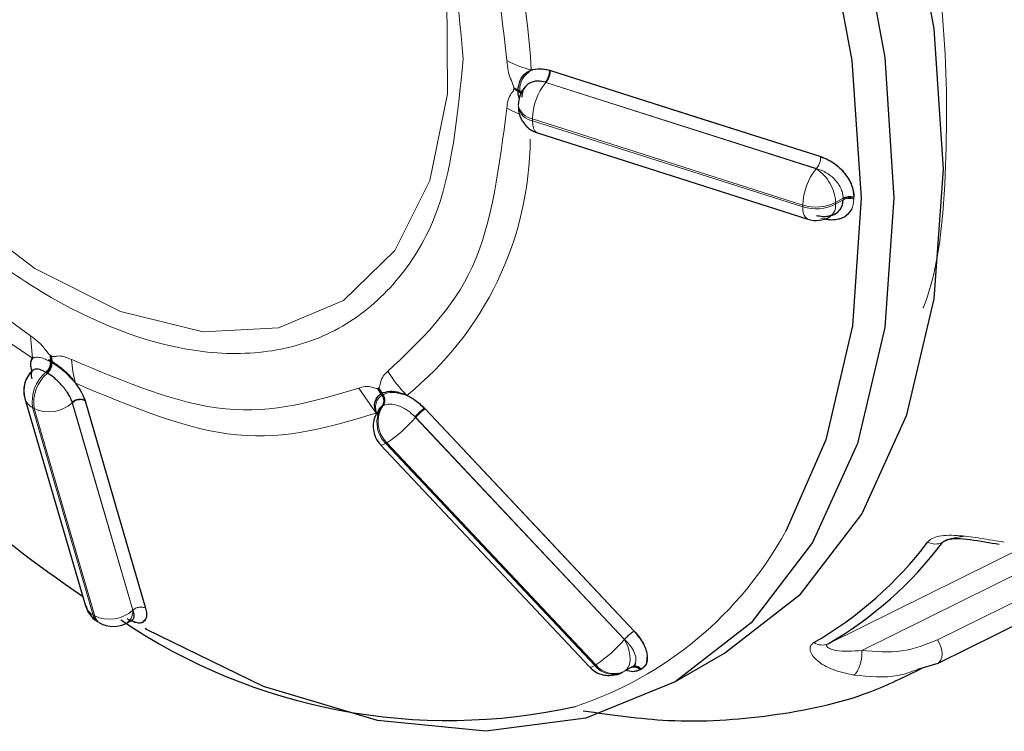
# Model space of a CAD drawing. Header units: millimetres. Extents: x 1 to 419, y 2 to 295.
# Tile 6 of 56: x 54.59 to 57.32, y 34.35 to 36.33. Entities that reach past the tile are written whole.
import ezdxf

# ---------------------------------------------------------------- set-up
doc = ezdxf.new("R2010")
doc.units = ezdxf.units.MM

msp = doc.modelspace()

# ---------------------------------------------------------------- linework, layer by layer
at = {"color": 7, "linetype": 'Continuous', "lineweight": 25}
for p, q in [((56.0555, 36.187), (56.0581, 36.1862)), ((55.9685, 36.1289), (55.9686, 36.1315)), ((55.9686, 36.1315), (55.9688, 36.1374)), ((55.9686, 36.1263), (55.9685, 36.1289)), ((55.9688, 36.1204), (55.9686, 36.1263)), ((55.9716, 36.1095), (55.9688, 36.1204)), ((56.0221, 36.0126), (56.7727, 35.7734)), ((56.0221, 36.0126), (56.7727, 35.7734)), ((56.8339, 35.78), (56.8339, 35.78)), ((56.8339, 35.78), (56.8339, 35.78)), ((56.844, 35.7858), (56.8487, 35.7885)), ((56.8452, 35.7865), (56.8487, 35.7885)), ((59.3904, 35.6577), (57.1334, 34.5408)), ((54.6647, 35.3843), (54.6698, 35.3814)), ((54.6698, 35.3814), (54.672, 35.3802)), ((54.672, 35.3802), (54.6742, 35.3788)), ((54.6742, 35.3788), (54.6794, 35.3758)), ((54.6187, 35.3549), (54.6181, 35.3569)), ((54.6196, 35.3516), (54.6187, 35.3549)), ((55.5837, 35.2863), (55.5873, 35.2885)), ((55.5873, 35.2885), (55.5888, 35.2895)), ((55.5888, 35.2895), (55.5905, 35.2903)), ((55.5905, 35.2903), (55.5942, 35.2923)), ((54.5993, 35.2762), (54.7674, 34.7007)), ((54.5993, 35.2762), (54.7674, 34.7007)), ((54.7657, 35.2717), (54.7663, 35.2697)), ((55.7083, 35.249), (55.7103, 35.2469)), ((55.5867, 35.1472), (56.1667, 34.5309)), ((55.5867, 35.1472), (56.1667, 34.5309)), ((54.7686, 34.701), (54.7746, 34.6839)), ((54.7686, 34.701), (54.7746, 34.6839)), ((54.8831, 34.6535), (54.898, 34.662)), ((54.8831, 34.6535), (54.8831, 34.6535)), ((54.894, 34.6597), (54.898, 34.662)), ((56.4038, 34.4897), (56.5411, 34.569)), ((56.281, 34.5291), (56.2826, 34.5301)), ((56.2826, 34.5301), (56.2842, 34.531)), ((56.2941, 34.5428), (56.2916, 34.5332)), ((56.3091, 34.5241), (56.3075, 34.5232)), ((56.3106, 34.525), (56.3091, 34.5241)), ((57.1334, 34.5408), (57.0768, 34.5236)), ((56.2222, 34.507), (56.2515, 34.5128))]:
    msp.add_line(p, q, dxfattribs=at)
at = {"color": 8, "linetype": 'Continuous', "lineweight": 18}
for p, q in [((56.0555, 36.187), (56.0581, 36.1862)), ((56.0581, 36.1862), (56.8085, 35.947)), ((55.9562, 36.1361), (55.9562, 36.1386)), ((55.9562, 36.1386), (55.9728, 36.1298)), ((55.9562, 36.1337), (55.9562, 36.1361)), ((55.9562, 36.1361), (55.9728, 36.1272)), ((55.9728, 36.1246), (55.9562, 36.1337)), ((55.9728, 36.1272), (55.9728, 36.1298)), ((56.0452, 36.1526), (56.0437, 36.1534)), ((56.0452, 36.1526), (56.0437, 36.1534)), ((56.7958, 35.9134), (56.0452, 36.1526)), ((56.7962, 35.9136), (56.0458, 36.1529)), ((55.9728, 36.1246), (55.9728, 36.1272)), ((55.9734, 36.0636), (55.937, 36.0811)), ((56.759, 35.8127), (56.0084, 36.0518)), ((56.0084, 36.0518), (56.0084, 36.0466)), ((56.759, 35.8075), (56.0084, 36.0466)), ((56.7958, 35.9134), (56.7962, 35.9136)), ((56.8704, 35.832), (56.8497, 35.8201)), ((56.8704, 35.8294), (56.8704, 35.832)), ((56.8704, 35.8294), (56.8704, 35.832)), ((56.8704, 35.8268), (56.8704, 35.8294)), ((56.8704, 35.8268), (56.8704, 35.8294)), ((56.759, 35.8075), (56.759, 35.8127)), ((56.8704, 35.8268), (56.8497, 35.8149)), ((56.8497, 35.8149), (56.8497, 35.8201)), ((59.3499, 35.7784), (56.9227, 34.5766)), ((59.3879, 35.7218), (57.1329, 34.606)), ((54.6205, 35.3873), (54.6148, 35.4498)), ((54.6699, 35.3958), (54.672, 35.3946)), ((54.6704, 35.3777), (54.6699, 35.3958)), ((54.672, 35.3946), (54.6742, 35.3933)), ((54.672, 35.3946), (54.6726, 35.3764)), ((54.6742, 35.3933), (54.6749, 35.3751)), ((54.6704, 35.3777), (54.6726, 35.3764)), ((54.6726, 35.3764), (54.6749, 35.3751)), ((54.6187, 35.3549), (54.6181, 35.3569)), ((54.6187, 35.3549), (54.6207, 35.3535)), ((54.6209, 35.3534), (54.6187, 35.3549)), ((54.6597, 35.3474), (54.6574, 35.3487)), ((54.6597, 35.3474), (54.6574, 35.3487)), ((54.6619, 35.3461), (54.6597, 35.3474)), ((54.6619, 35.3461), (54.6597, 35.3474)), ((55.5748, 35.2354), (55.526, 35.3048)), ((55.5785, 35.3038), (55.5801, 35.3047)), ((55.5904, 35.2845), (55.5785, 35.3038)), ((55.5801, 35.3047), (55.5816, 35.3056)), ((55.5801, 35.3047), (55.592, 35.2854)), ((55.5816, 35.3056), (55.5936, 35.2863)), ((55.5904, 35.2845), (55.592, 35.2854)), ((55.592, 35.2854), (55.5936, 35.2863)), ((54.7308, 35.2639), (54.7307, 35.2656)), ((54.7308, 35.2639), (54.7307, 35.2656)), ((54.8989, 34.6883), (54.7308, 35.2639)), ((54.8993, 34.6886), (54.7313, 35.2642)), ((54.7657, 35.2717), (54.7663, 35.2697)), ((54.7663, 35.2697), (54.9343, 34.694)), ((55.5922, 35.2552), (55.5906, 35.2542)), ((55.5922, 35.2552), (55.5906, 35.2542)), ((54.6251, 35.2479), (54.6206, 35.2504)), ((54.7888, 34.6749), (54.6206, 35.2504)), ((54.7933, 34.6723), (54.6251, 35.2479)), ((55.7083, 35.249), (55.7103, 35.2469)), ((55.7103, 35.2469), (56.2902, 34.6305)), ((55.6835, 35.2233), (55.6824, 35.2251)), ((55.6835, 35.2233), (55.6824, 35.2251)), ((56.2635, 34.607), (55.6835, 35.2233)), ((56.2639, 34.6072), (55.684, 35.2236)), ((55.6042, 35.1531), (55.601, 35.1513)), ((56.181, 34.535), (55.601, 35.1513)), ((56.1842, 34.5368), (55.6042, 35.1531)), ((56.8286, 34.5954), (57.3975, 34.877)), ((57.1659, 34.8858), (57.1464, 34.8761)), ((54.8989, 34.6883), (54.8993, 34.6886)), ((54.7888, 34.6749), (54.7933, 34.6723)), ((56.2635, 34.607), (56.2639, 34.6072)), ((56.181, 34.535), (56.1842, 34.5368)), ((56.281, 34.5291), (56.2603, 34.5172)), ((56.2842, 34.531), (56.2635, 34.519)), ((56.3075, 34.5232), (56.2856, 34.5183))]:
    msp.add_line(p, q, dxfattribs=at)
at = {"color": 7, "linetype": 'Continuous', "lineweight": 25, "flags": 128}
for points in [[(56.5411, 34.569), (56.5412, 34.569), (56.7526, 34.7328), (56.9227, 34.9552), (57.0473, 35.2305), (57.1232, 35.5522), (57.1488, 35.9122), (57.1232, 36.3016), (57.0473, 36.711), (56.9227, 37.1302), (56.7526, 37.5489), (56.5412, 37.9568), (56.2937, 38.3438), (56.0161, 38.7004), (55.7154, 39.0179), (55.3989, 39.2884), (55.0743, 39.5052), (54.7498, 39.663), (54.4333, 39.758), (54.1326, 39.7878), (53.855, 39.7516), (53.6076, 39.6504)], [(54.296, 39.6788), (54.6125, 39.5838), (54.9371, 39.4259), (55.2616, 39.2091), (55.5781, 38.9386), (55.8788, 38.6212), (56.1564, 38.2645), (56.4039, 37.8775), (56.6153, 37.4696), (56.7854, 37.051), (56.91, 36.6318), (56.986, 36.2224), (57.0115, 35.8329), (56.986, 35.4729), (56.91, 35.1513), (56.7854, 34.8759), (56.6153, 34.6536), (56.4039, 34.4898), (56.1564, 34.3886), (55.8788, 34.3524), (55.5781, 34.3821), (55.2616, 34.4771), (54.9371, 34.635), (54.9329, 34.6373)], [(54.3707, 39.5718), (54.5617, 39.508), (54.8801, 39.3541), (55.1986, 39.1422), (55.5093, 38.8776), (55.8047, 38.5668), (56.0775, 38.2175), (56.3209, 37.8381), (56.529, 37.4382), (56.6966, 37.0274), (56.8196, 36.616), (56.8949, 36.2141), (56.9208, 35.8315), (56.8965, 35.4777), (56.8228, 35.1615), (56.7113, 34.9079)], [(56.0581, 36.1862), (56.4783, 36.0522), (56.8085, 35.947)], [(54.7663, 35.2697), (54.8604, 34.9473), (54.9343, 34.694)], [(55.7103, 35.2469), (56.035, 34.9017), (56.2902, 34.6305)]]:
    msp.add_lwpolyline(points, dxfattribs=at)
at = {"color": 8, "linetype": 'Continuous', "lineweight": 18, "flags": 128}
for points in [[(54.3709, 38.2788), (54.6057, 38.1904), (54.8438, 38.0408), (55.074, 37.8369), (55.2856, 37.5882), (55.4687, 37.3064), (55.6148, 37.0047), (55.7169, 36.6971), (55.7704, 36.3981), (55.7728, 36.1216), (55.7238, 35.8805), (55.6259, 35.6862), (55.4836, 35.5477), (55.3035, 35.4715), (55.094, 35.4611), (54.8651, 35.5171), (54.6273, 35.6368), (54.3917, 35.8146)], [(55.978, 36.1263), (55.9758, 36.128), (55.9728, 36.1298)], [(55.9686, 36.1263), (55.9727, 36.1247), (55.9762, 36.1226)], [(55.9771, 36.1245), (55.9758, 36.1254), (55.9728, 36.1272)], [(55.9728, 36.1246), (55.9758, 36.1228), (55.9762, 36.1226)], [(56.0084, 36.0466), (56.0091, 36.0353), (56.0112, 36.0258), (56.0146, 36.0186), (56.0192, 36.0139), (56.0221, 36.0126)], [(56.0084, 36.0466), (56.0091, 36.0353), (56.0112, 36.0258), (56.0146, 36.0186), (56.0192, 36.0139), (56.0221, 36.0126)], [(55.601, 35.1513), (55.5943, 35.1479), (55.5895, 35.1465), (55.5868, 35.1472), (55.5867, 35.1472)], [(55.601, 35.1513), (55.5943, 35.1479), (55.5895, 35.1465), (55.5868, 35.1472), (55.5867, 35.1472)], [(57.1329, 34.606), (57.138, 34.5964), (57.1418, 34.5863), (57.1442, 34.5762), (57.1451, 34.5666), (57.1443, 34.5579), (57.1421, 34.5505), (57.1383, 34.5447), (57.1334, 34.5408)], [(56.1667, 34.5309), (56.1668, 34.5309), (56.1696, 34.5302), (56.1744, 34.5316), (56.181, 34.535)], [(56.1667, 34.5309), (56.1668, 34.5309), (56.1696, 34.5302), (56.1744, 34.5316), (56.181, 34.535)]]:
    msp.add_lwpolyline(points, dxfattribs=at)
at = {"color": 8, "linetype": 'Continuous', "lineweight": 18}
for centre, radius, start, end in [((53.2882, 36.0123), 2.7225, 3.6761, 29.4242), ((56.1299, 37.6527), 2.7222, 210.5753, 236.3256), ((56.0959, 36.5215), 0.3467, 242.7255, 254.8337), ((56.0038, 36.1873), 0.0543, 320.6832, 358.7854), ((55.9619, 36.1085), 0.0239, 47.9104, 73.7354), ((56.1713, 36.0494), 0.1629, 140.7004, 179.1395), ((55.9615, 36.1051), 0.0249, 51.3737, 73.7132), ((56.0153, 36.0983), 0.047, 189.7711, 261.4985), ((56.0153, 36.0931), 0.047, 189.773, 261.4982), ((55.0824, 36.0006), 0.9198, 308.8656, 359.692), ((56.7542, 35.948), 0.0543, 320.6947, 358.8909), ((56.9219, 35.8102), 0.1629, 140.7004, 179.1395), ((56.7376, 35.8201), 0.1099, 28.8556, 58.0453), ((56.7398, 35.8163), 0.1099, 1.9565, 31.1437), ((56.8886, 35.794), 0.0398, 72.2713, 117.0644), ((55.6342, 35.8329), 1.2665, 359.9548, 0.0718), ((55.4978, 35.8316), 1.4028, 359.9082, 0.0138), ((56.7919, 35.8009), 0.0336, 168.7233, 235.0299), ((56.7954, 35.9264), 0.1194, 252.2717, 297.0651), ((56.7954, 35.9212), 0.1194, 252.2717, 297.0651), ((56.8115, 35.8111), 0.0383, 305.698, 5.6204), ((54.6339, 35.3763), 0.0363, 310.5702, 8.121), ((54.6314, 35.3777), 0.039, 311.9059, 359.904), ((54.6362, 35.3749), 0.0362, 310.5497, 8.3766), ((54.6336, 35.3764), 0.039, 311.9337, 359.9127), ((54.6383, 35.3737), 0.0363, 310.6258, 8.1301), ((54.6359, 35.3751), 0.039, 311.9595, 359.9209), ((54.9686, 35.3906), 0.2395, 181.6574, 197.6402), ((54.728, 35.2663), 0.1085, 130.5493, 188.3766), ((54.7325, 35.2637), 0.1085, 130.5491, 188.3765), ((55.9241, 35.5458), 0.3719, 211.4828, 224.6532), ((55.5689, 35.2694), 0.0265, 325.0962, 46.0673), ((55.5705, 35.2703), 0.0265, 325.1385, 46.3418), ((55.5699, 35.2692), 0.0256, 324.17, 36.6327), ((55.5721, 35.2712), 0.0265, 325.1287, 46.0779), ((55.5715, 35.2701), 0.0256, 324.1866, 36.6411), ((55.5731, 35.271), 0.0256, 324.1996, 36.6494), ((54.6411, 35.2892), 0.0438, 197.2124, 242.1269), ((54.666, 35.3343), 0.0956, 244.6718, 312.5908), ((54.753, 35.2406), 0.032, 65.3713, 132.4922), ((55.659, 35.2106), 0.0795, 145.1374, 226.342), ((55.6559, 35.2088), 0.0795, 145.1378, 226.3419), ((55.78, 35.1419), 0.126, 123.5671, 139.568), ((55.3981, 35.4658), 0.3745, 303.3846, 319.6403), ((55.8056, 35.4012), 1.0313, 288.1846, 331.4217), ((57.1269, 34.9203), 0.0483, 242.9553, 293.7223), ((54.8093, 34.7136), 0.0438, 197.2141, 242.1268), ((54.8342, 34.7588), 0.0956, 244.6718, 312.5908), ((54.8608, 34.6846), 0.0383, 305.698, 5.6204), ((54.9209, 34.665), 0.032, 65.1644, 132.5246), ((54.8192, 34.6825), 0.0314, 194.047, 235.3545), ((54.8227, 34.6793), 0.0303, 193.3308, 238.5651), ((56.3596, 34.5258), 0.1256, 123.5142, 139.5948), ((55.9781, 34.8495), 0.3745, 303.3846, 319.6403), ((56.1694, 34.5501), 0.1099, 1.9565, 31.1437), ((56.8121, 34.6324), 0.0406, 236.347, 294.129), ((56.2411, 34.5501), 0.0383, 305.698, 5.6204), ((56.2319, 34.5763), 0.0656, 219.043, 295.6504), ((56.2351, 34.5781), 0.0656, 219.043, 295.6504), ((56.292, 34.5107), 0.0215, 43.997, 115.9555), ((56.2921, 34.5104), 0.0219, 39.0405, 115.6511), ((56.0448, 34.9813), 0.528, 299.8312, 300.0297), ((56.0456, 34.9816), 0.5279, 299.9412, 300.1397)]:
    msp.add_arc(centre, radius, start, end, dxfattribs=at)
at = {"color": 7, "linetype": 'Continuous', "lineweight": 25}
for centre, radius, start, end in [((56.0452, 36.0903), 0.0762, 136.6187, 179.9904), ((57.1478, 38.2176), 4.2293, 210.0616, 235.6216), ((56.7958, 35.846), 0.0762, 252.3246, 300), ((54.6724, 35.2976), 0.0762, 130.581, 196.2852), ((54.6724, 35.2976), 0.0762, 132.7481, 196.2852), ((56.2594, 35.5165), 1.06, 300.0107, 322.9127), ((56.2946, 35.52), 1.0678, 300.0107, 322.9127), ((54.845, 34.7194), 0.0762, 240.0013, 300), ((55.7748, 36.0035), 1.621, 235.892, 282.5674)]:
    msp.add_arc(centre, radius, start, end, dxfattribs=at)
at = {"color": 8, "linetype": 'Continuous', "lineweight": 18}
for points, knots in [([(54.9899, 39.5507), (55.1084, 39.491), (55.3524, 39.368), (55.7247, 39.0777), (56.0915, 38.707), (56.4295, 38.2637), (56.7164, 37.7756), (56.9362, 37.2734), (57.0812, 36.7884), (57.1581, 36.3318), (57.1607, 35.9124), (57.1377, 35.6382), (57.0929, 35.5275), (57.0925, 35.5267)], [0, 0, 0, 0, 0.093888, 0.1934, 0.297049, 0.402898, 0.508746, 0.612395, 0.711907, 0.805795, 0.899683, 0.999195, 1, 1, 1, 1]), ([(53.5281, 37.5378), (53.5434, 37.6951), (53.5669, 37.9372), (53.7096, 38.1624), (53.8572, 38.2885), (54.0405, 38.3543), (54.3068, 38.3601), (54.672, 38.2303), (55.0373, 37.9384), (55.3036, 37.6251), (55.4869, 37.3478), (55.6345, 37.0512), (55.7771, 36.6612), (55.8006, 36.3921), (55.8159, 36.2171)], [0, 0, 0, 0, 0.119728, 0.18418, 0.25, 0.31582, 0.380272, 0.5, 0.619728, 0.68418, 0.75, 0.81582, 0.880272, 1, 1, 1, 1]), ([(55.8159, 36.2171), (55.8006, 36.0598), (55.7771, 35.8177), (55.6345, 35.5925), (55.4869, 35.4664), (55.3036, 35.4006), (55.0373, 35.3948), (54.672, 35.5246), (54.3068, 35.8165), (54.0405, 36.1298), (53.8572, 36.4071), (53.7096, 36.7037), (53.5669, 37.0937), (53.5434, 37.3628), (53.5281, 37.5378)], [0, 0, 0, 0, 0.1197284, 0.1841803, 0.25, 0.3158197, 0.3802716, 0.5, 0.6197284, 0.6841803, 0.75, 0.8158197, 0.8802716, 1, 1, 1, 1]), ([(55.937, 36.2133), (55.9379, 36.204), (55.9396, 36.1877), (55.9465, 36.1635), (55.9548, 36.1478), (55.956, 36.1398), (55.9562, 36.1386)], [0, 0, 0, 0, 0.387738, 0.678036, 0.949325, 1, 1, 1, 1]), ([(55.9728, 36.1298), (55.973, 36.1334), (55.9736, 36.1468), (55.9817, 36.1692), (55.9971, 36.1808), (56.0052, 36.1869)], [0, 0, 0, 0, 0.1462041, 0.5486501, 1, 1, 1, 1]), ([(56.0052, 36.1869), (56.0128, 36.1889), (56.0283, 36.193), (56.0464, 36.189), (56.0555, 36.187)], [0, 0, 0, 0, 0.495818, 1, 1, 1, 1]), ([(56.0555, 36.187), (56.0554, 36.1841), (56.0552, 36.1798), (56.0538, 36.1734), (56.0523, 36.1684), (56.0504, 36.1637), (56.0476, 36.1581), (56.0452, 36.1553), (56.0437, 36.1534)], [0, 0, 0, 0, 0.239557, 0.368425, 0.5, 0.631575, 0.760443, 1, 1, 1, 1]), ([(56.0437, 36.1534), (56.0452, 36.1553), (56.0476, 36.1581), (56.0504, 36.1637), (56.0523, 36.1684), (56.0538, 36.1734), (56.0552, 36.1798), (56.0554, 36.1841), (56.0555, 36.187)], [0, 0, 0, 0, 0.239471, 0.368314, 0.49988, 0.631464, 0.760358, 1, 1, 1, 1]), ([(56.0581, 36.1862), (56.0579, 36.1834), (56.0576, 36.1791), (56.056, 36.1728), (56.0545, 36.1678), (56.0525, 36.1632), (56.0497, 36.1577), (56.0473, 36.1548), (56.0458, 36.1529)], [0, 0, 0, 0, 0.239492, 0.368272, 0.499762, 0.631286, 0.760167, 1, 1, 1, 1]), ([(55.937, 36.0811), (55.9378, 36.089), (55.9395, 36.1049), (55.9472, 36.1197), (55.9536, 36.1271), (55.9559, 36.1309), (55.9561, 36.1327), (55.9562, 36.1337)], [0, 0, 0, 0, 0.3708675, 0.7454928, 0.9144311, 0.9580479, 1, 1, 1, 1]), ([(56.7962, 35.9136), (56.7978, 35.9155), (56.8001, 35.9184), (56.803, 35.9239), (56.8049, 35.9286), (56.8065, 35.9335), (56.808, 35.9399), (56.8083, 35.9442), (56.8085, 35.947)], [0, 0, 0, 0, 0.239602, 0.368454, 0.5, 0.631546, 0.760398, 1, 1, 1, 1]), ([(56.8085, 35.947), (56.8208, 35.9418), (56.8452, 35.9314), (56.8757, 35.9021), (56.8966, 35.8679), (56.8993, 35.8455), (56.9007, 35.8345)], [0, 0, 0, 0, 0.259562, 0.514279, 0.760374, 1, 1, 1, 1]), ([(56.8704, 35.832), (56.8702, 35.836), (56.8697, 35.8439), (56.8656, 35.8565), (56.8589, 35.8692), (56.8475, 35.8843), (56.8319, 35.8975), (56.8134, 35.9082), (56.8022, 35.9117), (56.7962, 35.9136)], [0, 0, 0, 0, 0.11485, 0.233084, 0.355224, 0.48174, 0.701707, 0.841131, 1, 1, 1, 1]), ([(56.8704, 35.832), (56.8702, 35.836), (56.8697, 35.8439), (56.8656, 35.8565), (56.8589, 35.8692), (56.8475, 35.8843), (56.8319, 35.8975), (56.8134, 35.9082), (56.8022, 35.9117), (56.7962, 35.9136)], [0, 0, 0, 0, 0.11485, 0.233084, 0.355224, 0.48174, 0.701707, 0.841131, 1, 1, 1, 1]), ([(56.9007, 35.8293), (56.8993, 35.8192), (56.8967, 35.7985), (56.8757, 35.7779), (56.8452, 35.7684), (56.8208, 35.7736), (56.8085, 35.7763)], [0, 0, 0, 0, 0.239441, 0.4857806, 0.7407807, 1, 1, 1, 1]), ([(56.8704, 35.832), (56.8724, 35.833), (56.8765, 35.835), (56.8845, 35.8364), (56.893, 35.8364), (56.8981, 35.8351), (56.9007, 35.8345)], [0, 0, 0, 0, 0.235001, 0.488371, 0.748021, 1, 1, 1, 1]), ([(56.8704, 35.832), (56.8724, 35.833), (56.8765, 35.835), (56.8845, 35.8364), (56.893, 35.8364), (56.8981, 35.8351), (56.9007, 35.8345)], [0, 0, 0, 0, 0.235002, 0.488373, 0.748023, 1, 1, 1, 1]), ([(56.8704, 35.8268), (56.8725, 35.8278), (56.8767, 35.8299), (56.8848, 35.8312), (56.8932, 35.8312), (56.8982, 35.8299), (56.9007, 35.8293)], [0, 0, 0, 0, 0.243388, 0.500001, 0.756613, 1, 1, 1, 1]), ([(56.8704, 35.8268), (56.8725, 35.8278), (56.8767, 35.8299), (56.8848, 35.8312), (56.8932, 35.8312), (56.8982, 35.8299), (56.9007, 35.8293)], [0, 0, 0, 0, 0.243387, 0.499998, 0.75661, 1, 1, 1, 1]), ([(54.6148, 35.4498), (54.622, 35.4446), (54.6367, 35.4342), (54.6533, 35.4157), (54.6629, 35.4028), (54.6674, 35.3975), (54.6691, 35.3964), (54.6699, 35.3958)], [0, 0, 0, 0, 0.370867, 0.745493, 0.914431, 0.958048, 1, 1, 1, 1]), ([(54.6742, 35.3933), (54.6751, 35.393), (54.6814, 35.3908), (54.6909, 35.3948), (54.7084, 35.3927), (54.7217, 35.387), (54.7293, 35.3837)], [0, 0, 0, 0, 0.050675, 0.321964, 0.612262, 1, 1, 1, 1]), ([(54.6205, 35.3873), (54.6233, 35.3885), (54.6291, 35.3912), (54.6415, 35.39), (54.6554, 35.3857), (54.6656, 35.3802), (54.6704, 35.3777)], [0, 0, 0, 0, 0.251155, 0.521678, 0.775414, 1, 1, 1, 1]), ([(54.6749, 35.3751), (54.6781, 35.3731), (54.69, 35.3659), (54.7135, 35.3478), (54.7311, 35.3283), (54.7405, 35.318)], [0, 0, 0, 0, 0.1462041, 0.5486501, 1, 1, 1, 1]), ([(55.5816, 35.3056), (55.5821, 35.3062), (55.5857, 35.3102), (55.5866, 35.3242), (55.594, 35.3399), (55.6023, 35.3473), (55.607, 35.3516)], [0, 0, 0, 0, 0.050675, 0.321968, 0.612264, 1, 1, 1, 1]), ([(54.7405, 35.318), (54.7461, 35.31), (54.7574, 35.2938), (54.7629, 35.2791), (54.7657, 35.2717)], [0, 0, 0, 0, 0.495818, 1, 1, 1, 1]), ([(55.5748, 35.2354), (55.4509, 35.1982), (55.2031, 35.1237), (54.8947, 35.2532), (54.7405, 35.318)], [0, 0, 0, 0, 0.5, 1, 1, 1, 1]), ([(55.526, 35.3048), (55.5317, 35.3068), (55.5433, 35.3107), (55.5605, 35.308), (55.5717, 35.3041), (55.5766, 35.3031), (55.5779, 35.3036), (55.5785, 35.3038)], [0, 0, 0, 0, 0.3708619, 0.7454678, 0.9144112, 0.9580401, 1, 1, 1, 1]), ([(55.5748, 35.2354), (55.5739, 35.2408), (55.572, 35.2521), (55.5745, 35.2661), (55.5805, 35.2774), (55.5873, 35.2822), (55.5904, 35.2845)], [0, 0, 0, 0, 0.250883, 0.521632, 0.775363, 1, 1, 1, 1]), ([(55.5936, 35.2863), (55.5959, 35.2875), (55.6048, 35.2918), (55.6262, 35.2943), (55.6481, 35.2878), (55.6596, 35.2844)], [0, 0, 0, 0, 0.146207, 0.548653, 1, 1, 1, 1]), ([(55.6596, 35.2844), (55.6682, 35.2798), (55.6857, 35.2704), (55.7007, 35.2562), (55.7083, 35.249)], [0, 0, 0, 0, 0.495818, 1, 1, 1, 1]), ([(54.7657, 35.2717), (54.7632, 35.2727), (54.7594, 35.2743), (54.7531, 35.2745), (54.748, 35.2741), (54.743, 35.2728), (54.7368, 35.2703), (54.7331, 35.2675), (54.7307, 35.2656)], [0, 0, 0, 0, 0.239557, 0.368425, 0.5, 0.631575, 0.760443, 1, 1, 1, 1]), ([(54.7307, 35.2656), (54.7331, 35.2675), (54.7368, 35.2703), (54.743, 35.2728), (54.748, 35.2741), (54.7531, 35.2745), (54.7594, 35.2743), (54.7632, 35.2727), (54.7657, 35.2717)], [0, 0, 0, 0, 0.239471, 0.368314, 0.49988, 0.631464, 0.760358, 1, 1, 1, 1]), ([(54.7663, 35.2697), (54.7638, 35.2708), (54.76, 35.2724), (54.7537, 35.2728), (54.7486, 35.2724), (54.7436, 35.2712), (54.7374, 35.2689), (54.7337, 35.266), (54.7313, 35.2642)], [0, 0, 0, 0, 0.239492, 0.368272, 0.499762, 0.631286, 0.760167, 1, 1, 1, 1]), ([(55.6824, 35.2251), (55.6778, 35.2294), (55.6701, 35.2367), (55.657, 35.2459), (55.6442, 35.2528), (55.627, 35.2593), (55.6084, 35.2619), (55.5983, 35.2579), (55.5938, 35.2561)], [0, 0, 0, 0, 0.159071, 0.272958, 0.409387, 0.544789, 0.796198, 1, 1, 1, 1]), ([(55.6824, 35.2251), (55.6778, 35.2294), (55.6701, 35.2367), (55.657, 35.2459), (55.6442, 35.2528), (55.627, 35.2593), (55.6084, 35.2619), (55.5983, 35.2579), (55.5938, 35.2561)], [0, 0, 0, 0, 0.159071, 0.272958, 0.409387, 0.544789, 0.796198, 1, 1, 1, 1]), ([(55.7083, 35.249), (55.7065, 35.2478), (55.7039, 35.2459), (55.6993, 35.2421), (55.6956, 35.2387), (55.6918, 35.2352), (55.6871, 35.2305), (55.6843, 35.2272), (55.6824, 35.2251)], [0, 0, 0, 0, 0.2395568, 0.368425, 0.5000002, 0.6315754, 0.7604434, 1, 1, 1, 1]), ([(55.6824, 35.2251), (55.6843, 35.2272), (55.6871, 35.2305), (55.6918, 35.2352), (55.6956, 35.2387), (55.6993, 35.2421), (55.7039, 35.2459), (55.7065, 35.2478), (55.7083, 35.249)], [0, 0, 0, 0, 0.239471, 0.368314, 0.49988, 0.631464, 0.760358, 1, 1, 1, 1]), ([(55.7103, 35.2469), (55.7085, 35.2458), (55.7058, 35.244), (55.7011, 35.2403), (55.6973, 35.2371), (55.6935, 35.2336), (55.6888, 35.229), (55.6859, 35.2257), (55.684, 35.2236)], [0, 0, 0, 0, 0.239492, 0.368272, 0.499762, 0.631286, 0.760167, 1, 1, 1, 1]), ([(57.105, 34.8773), (57.1088, 34.881), (57.1165, 34.8886), (57.1375, 34.8947), (57.164, 34.8969), (57.2032, 34.8949), (57.2569, 34.8872), (57.2963, 34.8809), (57.3179, 34.8775)], [0, 0, 0, 0, 0.104367, 0.212085, 0.332718, 0.466957, 0.707367, 1, 1, 1, 1]), ([(57.1464, 34.8761), (57.1475, 34.8773), (57.1498, 34.8797), (57.1575, 34.884), (57.1709, 34.8881), (57.1889, 34.8913), (57.2013, 34.8926), (57.2075, 34.8934)], [0, 0, 0, 0, 0.1088678, 0.220821, 0.4611895, 0.7280925, 1, 1, 1, 1]), ([(54.8993, 34.6886), (54.9017, 34.6904), (54.9054, 34.6932), (54.9116, 34.6956), (54.9166, 34.6968), (54.9217, 34.6972), (54.928, 34.6967), (54.9319, 34.6951), (54.9343, 34.694)], [0, 0, 0, 0, 0.239602, 0.368454, 0.5, 0.631546, 0.760398, 1, 1, 1, 1]), ([(54.9343, 34.694), (54.9362, 34.685), (54.9396, 34.6684), (54.9322, 34.6611), (54.9289, 34.6578)], [0, 0, 0, 0, 0.5479812, 1, 1, 1, 1]), ([(56.2639, 34.6072), (56.2658, 34.6093), (56.2687, 34.6126), (56.2734, 34.6172), (56.2772, 34.6207), (56.281, 34.6239), (56.2857, 34.6276), (56.2884, 34.6294), (56.2902, 34.6305)], [0, 0, 0, 0, 0.239602, 0.368454, 0.5, 0.631546, 0.760398, 1, 1, 1, 1]), ([(56.2902, 34.6305), (56.2988, 34.62), (56.3159, 34.5992), (56.3282, 34.5679), (56.3258, 34.5526), (56.3247, 34.5458)], [0, 0, 0, 0, 0.360611, 0.71449, 1, 1, 1, 1]), ([(56.2842, 34.531), (56.2864, 34.5325), (56.2908, 34.5357), (56.2946, 34.5428), (56.296, 34.5515), (56.2944, 34.5642), (56.2878, 34.5787), (56.2768, 34.5943), (56.2684, 34.6027), (56.2639, 34.6072)], [0, 0, 0, 0, 0.11485, 0.233085, 0.355225, 0.481741, 0.702196, 0.841232, 1, 1, 1, 1]), ([(56.2842, 34.531), (56.2864, 34.5325), (56.2908, 34.5357), (56.2946, 34.5428), (56.296, 34.5515), (56.2944, 34.5642), (56.2878, 34.5787), (56.2768, 34.5943), (56.2684, 34.6027), (56.2639, 34.6072)], [0, 0, 0, 0, 0.11485, 0.233085, 0.355225, 0.481741, 0.702196, 0.841232, 1, 1, 1, 1]), ([(57.1329, 34.606), (57.1005, 34.5932), (57.0355, 34.5677), (56.9603, 34.5736), (56.9227, 34.5766)], [0, 0, 0, 0, 0.499375, 1, 1, 1, 1]), ([(56.9003, 34.5085), (56.8795, 34.5129), (56.8418, 34.5209), (56.8037, 34.5428), (56.7847, 34.5623), (56.778, 34.5773), (56.7788, 34.5903), (56.786, 34.5959), (56.7896, 34.5986)], [0, 0, 0, 0, 0.295503, 0.537893, 0.670431, 0.789745, 0.896443, 1, 1, 1, 1]), ([(56.9227, 34.5766), (56.897, 34.5749), (56.8655, 34.5728), (56.837, 34.5801), (56.8275, 34.5847), (56.8241, 34.5894), (56.8253, 34.593), (56.8275, 34.5946), (56.8286, 34.5954)], [0, 0, 0, 0, 0.555945, 0.682054, 0.798615, 0.903573, 0.952468, 1, 1, 1, 1]), ([(56.9003, 34.5085), (56.9018, 34.5096), (56.9048, 34.5118), (56.9093, 34.5177), (56.9135, 34.5255), (56.9173, 34.5351), (56.9202, 34.5457), (56.9221, 34.5566), (56.9229, 34.5671), (56.9227, 34.5735), (56.9227, 34.5766)], [0, 0, 0, 0, 0.1151103, 0.2382969, 0.3675244, 0.4999988, 0.6324733, 0.7617013, 0.8848888, 1, 1, 1, 1]), ([(57.0768, 34.5236), (57.0591, 34.5172), (57.0049, 34.4976), (56.9424, 34.5041), (56.9003, 34.5085)], [0, 0, 0, 0, 0.326753, 1, 1, 1, 1])]:
    msp.add_open_spline(points, degree=3, knots=knots, dxfattribs=at)
for points in [[(55.607, 37.3238), (55.6969, 37.1353), (55.8769, 36.7582), (55.9169, 36.395), (55.937, 36.2133)], [(54.6148, 35.4498), (54.4675, 35.5579), (54.173, 35.7743), (53.9364, 36.1186), (53.8181, 36.2908)], [(55.937, 36.0811), (55.9169, 35.9226), (55.8769, 35.6056), (55.6969, 35.4363), (55.607, 35.3516)], [(55.526, 35.3048), (55.4077, 35.2692), (55.1711, 35.1981), (54.8766, 35.3218), (54.7293, 35.3837)]]:
    msp.add_open_spline(points, degree=3, dxfattribs=at)
at = {"color": 7, "linetype": 'Continuous', "lineweight": 25}
for points, knots in [([(55.9688, 36.1374), (55.9707, 36.1468), (55.9747, 36.1657), (55.995, 36.1844), (56.0228, 36.1933), (56.0446, 36.1891), (56.0555, 36.187)], [0, 0, 0, 0, 0.249564, 0.499466, 0.749666, 1, 1, 1, 1]), ([(56.0437, 36.1534), (56.0382, 36.1546), (56.0288, 36.1567), (56.0157, 36.1562), (56.0043, 36.1532), (55.9913, 36.1457), (55.9806, 36.1321), (55.9791, 36.1179), (55.9785, 36.1116)], [0, 0, 0, 0, 0.159071, 0.272958, 0.409387, 0.544789, 0.796198, 1, 1, 1, 1]), ([(56.0437, 36.1534), (56.0382, 36.1546), (56.0288, 36.1567), (56.0157, 36.1562), (56.0043, 36.1532), (55.9913, 36.1457), (55.9806, 36.1321), (55.9791, 36.1179), (55.9785, 36.1116)], [0, 0, 0, 0, 0.159071, 0.272958, 0.409387, 0.544789, 0.796198, 1, 1, 1, 1]), ([(55.9695, 36.0852), (55.9695, 36.0813), (55.9693, 36.068), (55.9751, 36.0558), (55.9792, 36.0471)], [0, 0, 0, 0, 0.288614, 1, 1, 1, 1]), ([(55.9695, 36.0852), (55.9695, 36.0813), (55.9693, 36.068), (55.9751, 36.0558), (55.9792, 36.0471)], [0, 0, 0, 0, 0.288614, 1, 1, 1, 1]), ([(55.9792, 36.0471), (55.985, 36.0392), (55.9934, 36.0278), (56.0091, 36.0173), (56.0177, 36.0146), (56.0222, 36.0132)], [0, 0, 0, 0, 0.521473, 0.746373, 1, 1, 1, 1]), ([(55.9792, 36.0471), (55.985, 36.0392), (55.9934, 36.0278), (56.0091, 36.0173), (56.0177, 36.0146), (56.0222, 36.0132)], [0, 0, 0, 0, 0.521473, 0.746373, 1, 1, 1, 1]), ([(56.8085, 35.947), (56.8155, 35.9443), (56.8292, 35.9392), (56.8484, 35.9268), (56.865, 35.9124), (56.8825, 35.8918), (56.8976, 35.8646), (56.8997, 35.8441), (56.9007, 35.8345)], [0, 0, 0, 0, 0.148148, 0.289722, 0.424828, 0.553434, 0.789851, 1, 1, 1, 1]), ([(56.7962, 35.784), (56.8022, 35.7828), (56.8134, 35.7805), (56.8319, 35.7815), (56.8475, 35.7867), (56.8589, 35.7958), (56.8656, 35.8049), (56.8697, 35.8153), (56.8702, 35.823), (56.8704, 35.8268)], [0, 0, 0, 0, 0.158846, 0.298255, 0.518213, 0.644758, 0.766915, 0.885156, 1, 1, 1, 1]), ([(56.8944, 35.8022), (56.8897, 35.7949), (56.8824, 35.7833), (56.865, 35.7747), (56.8485, 35.771), (56.8324, 35.7706), (56.822, 35.7732), (56.8183, 35.7742)], [0, 0, 0, 0, 0.311888, 0.494478, 0.686388, 0.887574, 1, 1, 1, 1]), ([(56.8289, 35.7818), (56.8361, 35.7837), (56.8476, 35.7866), (56.8589, 35.7958), (56.8656, 35.8049), (56.8697, 35.8153), (56.8702, 35.823), (56.8704, 35.8268)], [0, 0, 0, 0, 0.313445, 0.493773, 0.66785, 0.836345, 1, 1, 1, 1]), ([(54.6181, 35.3569), (54.6167, 35.3647), (54.6139, 35.3803), (54.6209, 35.3871), (54.6244, 35.3906)], [0, 0, 0, 0, 0.499963, 1, 1, 1, 1]), ([(54.6181, 35.3569), (54.6168, 35.3635), (54.6142, 35.3764), (54.6184, 35.3837), (54.6205, 35.3873)], [0, 0, 0, 0, 0.504311, 1, 1, 1, 1]), ([(54.6794, 35.3758), (54.6884, 35.3693), (54.7066, 35.3563), (54.7275, 35.3356), (54.7358, 35.3235), (54.7374, 35.3211)], [0, 0, 0, 0, 0.4451357, 0.8908741, 1, 1, 1, 1]), ([(54.6574, 35.3487), (54.6516, 35.3517), (54.6422, 35.3564), (54.6314, 35.358), (54.6244, 35.3568), (54.6192, 35.3526), (54.6159, 35.3449), (54.6176, 35.3356), (54.6185, 35.3304)], [0, 0, 0, 0, 0.215333, 0.348851, 0.50132, 0.618412, 0.786293, 1, 1, 1, 1]), ([(54.6574, 35.3487), (54.6516, 35.3517), (54.6422, 35.3564), (54.6314, 35.358), (54.6244, 35.3568), (54.6192, 35.3526), (54.6159, 35.3449), (54.6176, 35.3356), (54.6185, 35.3304)], [0, 0, 0, 0, 0.215333, 0.348851, 0.50132, 0.618412, 0.786293, 1, 1, 1, 1]), ([(54.7307, 35.2656), (54.7291, 35.27), (54.7262, 35.2776), (54.7192, 35.2901), (54.7109, 35.3019), (54.6979, 35.3176), (54.6807, 35.334), (54.6677, 35.3424), (54.6619, 35.3461)], [0, 0, 0, 0, 0.159071, 0.272958, 0.409387, 0.544789, 0.796198, 1, 1, 1, 1]), ([(54.7307, 35.2656), (54.7291, 35.27), (54.7262, 35.2776), (54.7192, 35.2901), (54.7109, 35.3019), (54.6979, 35.3176), (54.6807, 35.334), (54.6677, 35.3424), (54.6619, 35.3461)], [0, 0, 0, 0, 0.159071, 0.272958, 0.409387, 0.544789, 0.796198, 1, 1, 1, 1]), ([(54.7397, 35.3179), (54.7445, 35.3116), (54.7567, 35.2955), (54.7623, 35.2807), (54.7657, 35.2717)], [0, 0, 0, 0, 0.392051, 1, 1, 1, 1]), ([(55.5757, 35.236), (55.5743, 35.2391), (55.569, 35.2516), (55.5703, 35.2708), (55.5793, 35.2811), (55.5837, 35.2863)], [0, 0, 0, 0, 0.1397548, 0.5701894, 1, 1, 1, 1]), ([(55.5942, 35.2923), (55.6018, 35.2943), (55.6172, 35.2982), (55.6482, 35.2907), (55.6805, 35.2744), (55.699, 35.2575), (55.7083, 35.249)], [0, 0, 0, 0, 0.2495642, 0.4994663, 0.7496664, 1, 1, 1, 1]), ([(55.5762, 35.2376), (55.5721, 35.2283), (55.5662, 35.2149), (55.5656, 35.1925), (55.5699, 35.1725), (55.5778, 35.1555), (55.5858, 35.149), (55.5873, 35.1477)], [0, 0, 0, 0, 0.307684, 0.447588, 0.681854, 0.940431, 1, 1, 1, 1]), ([(55.5762, 35.2376), (55.5721, 35.2283), (55.5662, 35.2149), (55.5656, 35.1925), (55.5699, 35.1725), (55.5778, 35.1555), (55.5858, 35.149), (55.5873, 35.1477)], [0, 0, 0, 0, 0.307684, 0.447588, 0.681854, 0.940431, 1, 1, 1, 1]), ([(55.5906, 35.2542), (55.587, 35.2512), (55.5811, 35.2463), (55.578, 35.2365), (55.5785, 35.2304), (55.5787, 35.2278)], [0, 0, 0, 0, 0.483644, 0.783529, 1, 1, 1, 1]), ([(55.5906, 35.2542), (55.587, 35.2512), (55.5811, 35.2463), (55.578, 35.2363), (55.5785, 35.23), (55.5787, 35.2272)], [0, 0, 0, 0, 0.475589, 0.77048, 1, 1, 1, 1]), ([(57.1609, 34.8849), (57.1644, 34.8856), (57.1721, 34.8872), (57.1933, 34.8876), (57.2389, 34.8829), (57.2772, 34.876), (57.3038, 34.8713)], [0, 0, 0, 0, 0.095229, 0.202287, 0.44504, 1, 1, 1, 1]), ([(54.7746, 34.6839), (54.7803, 34.6759), (54.7881, 34.6649), (54.7995, 34.658), (54.8025, 34.6562)], [0, 0, 0, 0, 0.735712, 1, 1, 1, 1]), ([(54.7746, 34.6839), (54.7803, 34.6759), (54.7881, 34.6649), (54.7995, 34.658), (54.8025, 34.6562)], [0, 0, 0, 0, 0.735712, 1, 1, 1, 1]), ([(54.8921, 34.6605), (54.8941, 34.6608), (54.8998, 34.6617), (54.9032, 34.6677), (54.9032, 34.6774), (54.9007, 34.6847), (54.8993, 34.6886)], [0, 0, 0, 0, 0.1878788, 0.5325705, 0.7510496, 1, 1, 1, 1]), ([(54.8921, 34.6605), (54.8941, 34.6608), (54.8998, 34.6617), (54.9032, 34.6677), (54.9032, 34.6774), (54.9007, 34.6847), (54.8993, 34.6886)], [0, 0, 0, 0, 0.1878788, 0.5325705, 0.7510496, 1, 1, 1, 1]), ([(54.9343, 34.694), (54.9356, 34.6888), (54.9379, 34.6787), (54.9368, 34.667), (54.9327, 34.6587), (54.9235, 34.6527), (54.9106, 34.6516), (54.8978, 34.6576), (54.8937, 34.6596)], [0, 0, 0, 0, 0.16452, 0.321742, 0.47178, 0.614599, 0.877143, 1, 1, 1, 1]), ([(54.9289, 34.6578), (54.9284, 34.657), (54.9252, 34.6515), (54.9094, 34.6518), (54.8917, 34.6601), (54.883, 34.6642)], [0, 0, 0, 0, 0.077155, 0.544723, 1, 1, 1, 1]), ([(56.2902, 34.6305), (56.2954, 34.6246), (56.3055, 34.6131), (56.3165, 34.5951), (56.3238, 34.5781), (56.3281, 34.5583), (56.3261, 34.5379), (56.3156, 34.5292), (56.3106, 34.525)], [0, 0, 0, 0, 0.148148, 0.289722, 0.424828, 0.553434, 0.789851, 1, 1, 1, 1]), ([(56.3247, 34.5458), (56.3247, 34.5443), (56.3245, 34.5344), (56.317, 34.5293), (56.3106, 34.525)], [0, 0, 0, 0, 0.1448515, 1, 1, 1, 1]), ([(56.1489, 34.4095), (56.2278, 34.3981), (56.4034, 34.3726), (56.6713, 34.3911), (56.9102, 34.4392), (57.042, 34.5041), (57.0893, 34.5274)], [0, 0, 0, 0, 0.240983, 0.536023, 0.833465, 1, 1, 1, 1]), ([(56.1671, 34.5311), (56.1729, 34.5257), (56.1835, 34.516), (56.2032, 34.5084), (56.2159, 34.5074), (56.2222, 34.507)], [0, 0, 0, 0, 0.382867, 0.692667, 1, 1, 1, 1]), ([(56.1671, 34.5311), (56.1729, 34.5257), (56.1835, 34.516), (56.2032, 34.5084), (56.2159, 34.5074), (56.2222, 34.507)], [0, 0, 0, 0, 0.382867, 0.692667, 1, 1, 1, 1]), ([(56.2222, 34.507), (56.2323, 34.5079), (56.2458, 34.5091), (56.2573, 34.5157), (56.2602, 34.5174)], [0, 0, 0, 0, 0.753578, 1, 1, 1, 1]), ([(56.3075, 34.5232), (56.3011, 34.5205), (56.29, 34.5157), (56.2739, 34.5194), (56.2669, 34.521)], [0, 0, 0, 0, 0.569859, 1, 1, 1, 1]), ([(56.281, 34.5291), (56.283, 34.53), (56.2872, 34.5318), (56.2944, 34.5313), (56.3016, 34.5286), (56.3055, 34.525), (56.3075, 34.5232)], [0, 0, 0, 0, 0.243388, 0.500001, 0.756613, 1, 1, 1, 1]), ([(56.281, 34.5291), (56.283, 34.53), (56.2872, 34.5318), (56.2944, 34.5313), (56.3016, 34.5286), (56.3055, 34.525), (56.3075, 34.5232)], [0, 0, 0, 0, 0.243387, 0.499998, 0.75661, 1, 1, 1, 1]), ([(56.2842, 34.531), (56.2861, 34.5318), (56.2901, 34.5336), (56.2973, 34.5332), (56.3046, 34.5305), (56.3086, 34.5268), (56.3106, 34.525)], [0, 0, 0, 0, 0.235001, 0.488371, 0.748021, 1, 1, 1, 1]), ([(56.2842, 34.531), (56.2861, 34.5318), (56.2901, 34.5336), (56.2973, 34.5332), (56.3046, 34.5305), (56.3086, 34.5268), (56.3106, 34.525)], [0, 0, 0, 0, 0.235002, 0.488373, 0.748023, 1, 1, 1, 1])]:
    msp.add_open_spline(points, degree=3, knots=knots, dxfattribs=at)

doc.saveas('drawing.dxf')
